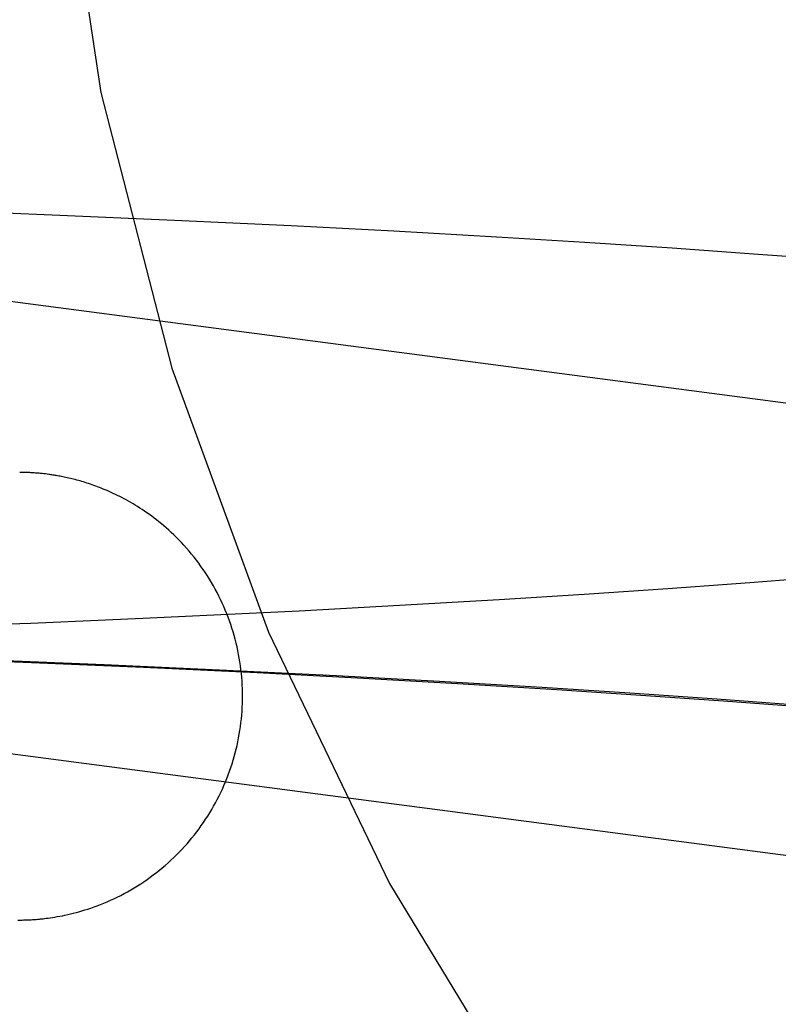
# Model space of a CAD drawing. Header units: inches. Extents: x 0 to 200, y 0 to 129.
# Tile 34 of 118: x 98.5018 to 98.5678, y 48.3541 to 48.4397. Entities that reach past the tile are written whole.
import ezdxf

# ---------------------------------------------------------------- set-up
doc = ezdxf.new("R2010")
doc.units = ezdxf.units.IN
doc.header["$LTSCALE"] = 11
doc.header["$MEASUREMENT"] = 0
doc.linetypes.add('HIDDEN', pattern=[0.2, 0.1, -0.1])
doc.layers.add('DEFAULT_2', color=8, linetype='HIDDEN')

msp = doc.modelspace()

# ---------------------------------------------------------------- linework, layer by layer
at = {"layer": 'DEFAULT_2', "color": 8, "linetype": 'HIDDEN'}
for p, q in [((98.649891, 48.395718), (98.43216, 48.424251)), ((98.505294, 48.42272), (98.49436, 48.423145)), ((98.515269, 48.422288), (98.505294, 48.42272)), ((98.525407, 48.421803), (98.515269, 48.422288)), ((98.534352, 48.421335), (98.525407, 48.421803)), ((98.543311, 48.420825), (98.534352, 48.421335)), ((98.550963, 48.420355), (98.543311, 48.420825)), ((98.558557, 48.419854), (98.550963, 48.420355)), ((98.566061, 48.419322), (98.558557, 48.419854)), ((98.572225, 48.418855), (98.566061, 48.419322)), ((98.501962, 48.400368), (98.501802, 48.400371)), ((98.502074, 48.400366), (98.501941, 48.400369)), ((98.502159, 48.400364), (98.502074, 48.400366)), ((98.502271, 48.400361), (98.502176, 48.400364)), ((98.50236, 48.400358), (98.502271, 48.400361)), ((98.502464, 48.400355), (98.50236, 48.400358)), ((98.502579, 48.40035), (98.502464, 48.400355)), ((98.502672, 48.400345), (98.502579, 48.40035)), ((98.502775, 48.40034), (98.502672, 48.400345)), ((98.50289, 48.400333), (98.502775, 48.40034)), ((98.502976, 48.400328), (98.50289, 48.400333)), ((98.503069, 48.400321), (98.502976, 48.400328)), ((98.503168, 48.400314), (98.503069, 48.400321)), ((98.503274, 48.400306), (98.503168, 48.400314)), ((98.503385, 48.400296), (98.503274, 48.400306)), ((98.503502, 48.400286), (98.503385, 48.400296)), ((98.503624, 48.400274), (98.503502, 48.400286)), ((98.503753, 48.400261), (98.503624, 48.400274)), ((98.503889, 48.400246), (98.503753, 48.400261)), ((98.504033, 48.400229), (98.503889, 48.400246)), ((98.504184, 48.40021), (98.504033, 48.400229)), ((98.571152, 48.391211), (98.565326, 48.390761)), ((98.558182, 48.390243), (98.550904, 48.389751)), ((98.565326, 48.390761), (98.558182, 48.390243)), ((98.550904, 48.389751), (98.543527, 48.389287)), ((98.534844, 48.388781), (98.526129, 48.388313)), ((98.543527, 48.389287), (98.534844, 48.388781)), ((98.522398, 48.388124), (98.512506, 48.387656)), ((98.526129, 48.388313), (98.522398, 48.388124)), ((98.502759, 48.387238), (98.493238, 48.38687)), ((98.512506, 48.387656), (98.502759, 48.387238)), ((98.644896, 48.357039), (98.440935, 48.383768)), ((98.493314, 48.384215), (98.502835, 48.383846)), ((98.509157, 48.383624), (98.498113, 48.384071)), ((98.502835, 48.383846), (98.51258, 48.383428)), ((98.519199, 48.383172), (98.509157, 48.383624)), ((98.51258, 48.383428), (98.52247, 48.38296)), ((98.529374, 48.382667), (98.519199, 48.383172)), ((98.52247, 48.38296), (98.531179, 48.382508)), ((98.538326, 48.38218), (98.529374, 48.382667)), ((98.531179, 48.382508), (98.53988, 48.382018)), ((98.54727, 48.381652), (98.538326, 48.38218)), ((98.53988, 48.382018), (98.548518, 48.38149)), ((98.554892, 48.381167), (98.54727, 48.381652)), ((98.548518, 48.38149), (98.555829, 48.381007)), ((98.56244, 48.38065), (98.554892, 48.381167)), ((98.555829, 48.381007), (98.563019, 48.380498)), ((98.56865, 48.380195), (98.56244, 48.38065)), ((98.563019, 48.380498), (98.568891, 48.380054)), ((98.501645, 48.361434), (98.501888, 48.361437)), ((98.501888, 48.361437), (98.502018, 48.361439)), ((98.502028, 48.361439), (98.502137, 48.361441)), ((98.502137, 48.361441), (98.502225, 48.361444)), ((98.502245, 48.361444), (98.502332, 48.361447)), ((98.502332, 48.361447), (98.502434, 48.361451)), ((98.502434, 48.361451), (98.502546, 48.361455)), ((98.502546, 48.361455), (98.502636, 48.361459)), ((98.502636, 48.361459), (98.502701, 48.361463)), ((98.502701, 48.361463), (98.502806, 48.361468)), ((98.502806, 48.361468), (98.502926, 48.361476)), ((98.502926, 48.361476), (98.503017, 48.361482)), ((98.503017, 48.361482), (98.50312, 48.361489)), ((98.50312, 48.361489), (98.503237, 48.361498)), ((98.503237, 48.361498), (98.503373, 48.361509)), ((98.503373, 48.361509), (98.503533, 48.361524))]:
    msp.add_line(p, q, dxfattribs=at)
for points in [[(98.521187, 48.380903), (98.521185, 48.38121), (98.521177, 48.381545), (98.521163, 48.38188), (98.521143, 48.382215), (98.521118, 48.382549), (98.521086, 48.382883), (98.521049, 48.383217), (98.521007, 48.383549), (98.520958, 48.383881), (98.520904, 48.384212), (98.520844, 48.384542), (98.520778, 48.384871), (98.520707, 48.385199), (98.52063, 48.385525), (98.520548, 48.385851), (98.520459, 48.386174), (98.520366, 48.386496), (98.520266, 48.386817), (98.520162, 48.387135), (98.520051, 48.387452), (98.519936, 48.387767), (98.519815, 48.38808), (98.519688, 48.38839), (98.519556, 48.388699), (98.519419, 48.389005), (98.519277, 48.389309), (98.519129, 48.38961), (98.518977, 48.389908), (98.518819, 48.390204), (98.518656, 48.390497), (98.518488, 48.390787), (98.518315, 48.391075), (98.518137, 48.39136), (98.517954, 48.391641), (98.517766, 48.39192), (98.517574, 48.392194), (98.517377, 48.392465), (98.517176, 48.392733), (98.51697, 48.392997), (98.516758, 48.393259), (98.516541, 48.393519), (98.516319, 48.393775), (98.516093, 48.394026), (98.515866, 48.39427), (98.515641, 48.394504), (98.515418, 48.394729), (98.515198, 48.394943), (98.51498, 48.395149), (98.514764, 48.395346), (98.514551, 48.395536), (98.514338, 48.39572), (98.514127, 48.395897), (98.513917, 48.396068), (98.513707, 48.396235), (98.513497, 48.396396), (98.513289, 48.396552), (98.513081, 48.396704), (98.512875, 48.39685), (98.512669, 48.396992), (98.512465, 48.397129), (98.512262, 48.397262), (98.51206, 48.39739), (98.511859, 48.397514), (98.51166, 48.397634), (98.511463, 48.397749), (98.511267, 48.397861), (98.511073, 48.397969), (98.510881, 48.398073), (98.510691, 48.398173), (98.510502, 48.398269), (98.510316, 48.398363), (98.510131, 48.398452), (98.509948, 48.398539), (98.509768, 48.398622), (98.509589, 48.398702), (98.509414, 48.398779), (98.509241, 48.398852), (98.50907, 48.398923), (98.508903, 48.39899), (98.508738, 48.399055), (98.508576, 48.399117), (98.508416, 48.399176), (98.508258, 48.399233), (98.508103, 48.399288), (98.507949, 48.39934), (98.507797, 48.399391), (98.507646, 48.39944), (98.507496, 48.399488), (98.507347, 48.399533), (98.5072, 48.399577), (98.507054, 48.39962), (98.506909, 48.39966), (98.506766, 48.399699), (98.506624, 48.399737), (98.506484, 48.399773), (98.506346, 48.399807), (98.506209, 48.39984), (98.506074, 48.399872), (98.505941, 48.399902), (98.505809, 48.399931), (98.50568, 48.399958), (98.505553, 48.399984), (98.50543, 48.400009), (98.505311, 48.400032), (98.505198, 48.400053), (98.50509, 48.400072), (98.504986, 48.40009), (98.504885, 48.400107), (98.504788, 48.400123), (98.504693, 48.400138), (98.504602, 48.400152), (98.504513, 48.400165), (98.504427, 48.400177), (98.504344, 48.400189), (98.504184, 48.40021)], [(98.503533, 48.361524), (98.503625, 48.361532), (98.503725, 48.361543), (98.503838, 48.361555), (98.503966, 48.361569), (98.50411, 48.361587), (98.504277, 48.361608), (98.50446, 48.361634), (98.504655, 48.361663), (98.50486, 48.361695), (98.505071, 48.361731), (98.505289, 48.361771), (98.505513, 48.361814), (98.505742, 48.361861), (98.505976, 48.361912), (98.506215, 48.361967), (98.506457, 48.362027), (98.506705, 48.362091), (98.506956, 48.362159), (98.507211, 48.362233), (98.507471, 48.362311), (98.507734, 48.362395), (98.508002, 48.362484), (98.508275, 48.362579), (98.508552, 48.362681), (98.508833, 48.362789), (98.509118, 48.362904), (98.509408, 48.363025), (98.509701, 48.363154), (98.509997, 48.36329), (98.510294, 48.363433), (98.510591, 48.363582), (98.510887, 48.363737), (98.511181, 48.363897), (98.511473, 48.364063), (98.511762, 48.364233), (98.512047, 48.364408), (98.512329, 48.364588), (98.512608, 48.364773), (98.512883, 48.364962), (98.513155, 48.365156), (98.513424, 48.365355), (98.51369, 48.365558), (98.513952, 48.365766), (98.51421, 48.365979), (98.514465, 48.366195), (98.514716, 48.366416), (98.514963, 48.366642), (98.515206, 48.366871), (98.515445, 48.367105), (98.51568, 48.367342), (98.515911, 48.367584), (98.516138, 48.367829), (98.51636, 48.368079), (98.516578, 48.368332), (98.516792, 48.368589), (98.517002, 48.36885), (98.517207, 48.369114), (98.517407, 48.369382), (98.517603, 48.369653), (98.517794, 48.369927), (98.51798, 48.370204), (98.518161, 48.370485), (98.518338, 48.370769), (98.518509, 48.371055), (98.518676, 48.371345), (98.518838, 48.371637), (98.518994, 48.371932), (98.519146, 48.37223), (98.519292, 48.37253), (98.519433, 48.372832), (98.519569, 48.373137), (98.5197, 48.373445), (98.519826, 48.373754), (98.519946, 48.374066), (98.52006, 48.374379), (98.52017, 48.374695), (98.520274, 48.375012), (98.520372, 48.375331), (98.520465, 48.375652), (98.520552, 48.375974), (98.520634, 48.376298), (98.520711, 48.376623), (98.520781, 48.376949), (98.520846, 48.377277), (98.520906, 48.377605), (98.52096, 48.377935), (98.521008, 48.378266), (98.52105, 48.378597), (98.521087, 48.378929), (98.521118, 48.379261), (98.521143, 48.379594), (98.521163, 48.379928), (98.521177, 48.380261), (98.521185, 48.380595), (98.521187, 48.380903)]]:
    msp.add_lwpolyline(points, dxfattribs=at)
msp.add_arc((98.753787, 48.483788), 0.25, 90, 270, dxfattribs=at)

doc.saveas('drawing.dxf')
